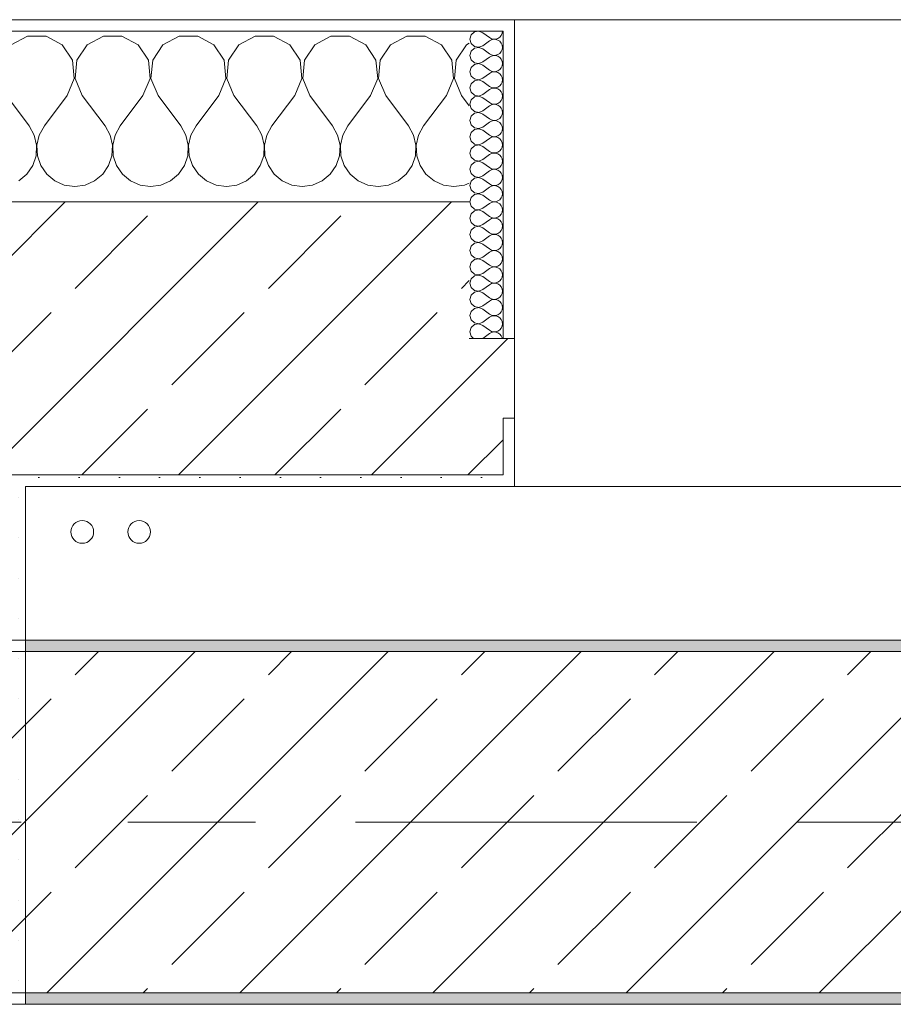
# Model space of a CAD drawing. Header units: metres. Extents: x -3.6 to 84.5, y -11 to 16.8.
# Tile 55 of 256: x 7.885 to 8.653, y 12.99 to 13.855. Entities that reach past the tile are written whole.
import ezdxf

# ---------------------------------------------------------------- set-up
doc = ezdxf.new("R2010")
doc.units = ezdxf.units.M
doc.header["$MEASUREMENT"] = 0
doc.linetypes.add('Achse', pattern=[0.2, 0.1, -0.05, 0, -0.05])
doc.linetypes.add('Strichlinie doppelt', pattern=[0.546806, 0.264583, -0.105833, 0.070556, -0.105833])
for name, color, linetype in [('451 - Universal.Achsen Raster', 7, 'Continuous'), ('604 - Struktur.Wand Aussen', 7, 'Continuous'), ('607 - Struktur.Stütze', 7, 'Continuous'), ('608 - Struktur.Träger', 7, 'Continuous'), ('801 - HKLSE.Heizung_ Klima_ Lüftung', 7, 'Continuous')]:
    doc.layers.add(name, color=color, linetype=linetype)
pattern_1 = [(45, (0, 0), (-0.01767767, 0.01767767), [0, -0.025])]
pattern_2 = [(0, (0, 0), (0, 0.08660254), [0, -0.05]), (0, (0.025, 0.0433), (0, 0.08660254), [0, -0.05])]
pattern_3 = [(45, (0, 0), (-0.0848528, 0.0848528), []), (45, (-0.04243, 0.04243), (-0.0848528, 0.0848528), [0.09, -0.03])]

# ---------------------------------------------------------------- blocks, each defined once
blk = doc.blocks.new('*X34')
at = {"layer": '604 - Struktur.Wand Aussen', "color": 7, "linetype": 'Continuous', "lineweight": 5}
for p, q in [((7.89188, 13.84066), (7.87757, 13.83299)), ((7.90812, 13.84066), (7.89188, 13.84066)), ((7.92243, 13.83299), (7.90812, 13.84066)), ((7.95855, 13.84066), (7.94424, 13.83299)), ((7.97479, 13.84066), (7.95855, 13.84066)), ((7.9891, 13.83299), (7.97479, 13.84066)), ((8.02521, 13.84066), (8.0109, 13.83299)), ((8.04145, 13.84066), (8.02521, 13.84066)), ((8.05576, 13.83299), (8.04145, 13.84066)), ((8.09188, 13.84066), (8.07757, 13.83299)), ((8.10812, 13.84066), (8.09188, 13.84066)), ((8.12243, 13.83299), (8.10812, 13.84066)), ((8.15855, 13.84066), (8.14424, 13.83299)), ((8.17479, 13.84066), (8.15855, 13.84066)), ((8.1891, 13.83299), (8.17479, 13.84066)), ((8.22521, 13.84066), (8.2109, 13.83299)), ((8.24145, 13.84066), (8.22521, 13.84066)), ((8.25576, 13.83299), (8.24145, 13.84066)), ((7.93142, 13.81947), (7.92243, 13.83299)), ((7.94424, 13.83299), (7.93525, 13.81947)), ((7.99808, 13.81947), (7.9891, 13.83299)), ((8.0109, 13.83299), (8.00192, 13.81947)), ((8.06475, 13.81947), (8.05576, 13.83299)), ((8.07757, 13.83299), (8.06858, 13.81947)), ((8.13142, 13.81947), (8.12243, 13.83299)), ((8.14424, 13.83299), (8.13525, 13.81947)), ((8.19808, 13.81947), (8.1891, 13.83299)), ((8.2109, 13.83299), (8.20192, 13.81947)), ((8.26475, 13.81947), (8.25576, 13.83299)), ((8.27757, 13.83299), (8.26858, 13.81947)), ((8.28, 13.83429), (8.27757, 13.83299)), ((7.93295, 13.8033), (7.93142, 13.81947)), ((7.93525, 13.81947), (7.93371, 13.8033)), ((7.99962, 13.8033), (7.99808, 13.81947)), ((8.00192, 13.81947), (8.00038, 13.8033)), ((8.06629, 13.8033), (8.06475, 13.81947)), ((8.06858, 13.81947), (8.06705, 13.8033)), ((8.13295, 13.8033), (8.13142, 13.81947)), ((8.13525, 13.81947), (8.13371, 13.8033)), ((8.19962, 13.8033), (8.19808, 13.81947)), ((8.20192, 13.81947), (8.20038, 13.8033)), ((8.26629, 13.8033), (8.26475, 13.81947)), ((8.26858, 13.81947), (8.26705, 13.8033)), ((7.92667, 13.78833), (7.93295, 13.8033)), ((7.93371, 13.8033), (7.94, 13.78833)), ((7.99333, 13.78833), (7.99962, 13.8033)), ((8.00038, 13.8033), (8.00667, 13.78833)), ((8.06, 13.78833), (8.06629, 13.8033)), ((8.06705, 13.8033), (8.07333, 13.78833)), ((8.12667, 13.78833), (8.13295, 13.8033)), ((8.13371, 13.8033), (8.14, 13.78833)), ((8.19333, 13.78833), (8.19962, 13.8033)), ((8.20038, 13.8033), (8.20667, 13.78833)), ((8.26, 13.78833), (8.26629, 13.8033)), ((8.26705, 13.8033), (8.27333, 13.78833)), ((7.87333, 13.78833), (7.89333, 13.76167)), ((7.92667, 13.78833), (7.90667, 13.76167)), ((7.94, 13.78833), (7.96, 13.76167)), ((7.99333, 13.78833), (7.97333, 13.76167)), ((8.00667, 13.78833), (8.02667, 13.76167)), ((8.06, 13.78833), (8.04, 13.76167)), ((8.07333, 13.78833), (8.09333, 13.76167)), ((8.12667, 13.78833), (8.10667, 13.76167)), ((8.14, 13.78833), (8.16, 13.76167)), ((8.19333, 13.78833), (8.17333, 13.76167)), ((8.20667, 13.78833), (8.22667, 13.76167)), ((8.26, 13.78833), (8.24, 13.76167)), ((8.27333, 13.78833), (8.28, 13.77944)), ((7.89778, 13.75362), (7.89333, 13.76167)), ((7.90667, 13.76167), (7.90222, 13.75362)), ((7.96445, 13.75362), (7.96, 13.76167)), ((7.97333, 13.76167), (7.96888, 13.75362)), ((8.03112, 13.75362), (8.02667, 13.76167)), ((8.04, 13.76167), (8.03555, 13.75362)), ((8.09778, 13.75362), (8.09333, 13.76167)), ((8.10667, 13.76167), (8.10222, 13.75362)), ((8.16445, 13.75362), (8.16, 13.76167)), ((8.17333, 13.76167), (8.16888, 13.75362)), ((8.23112, 13.75362), (8.22667, 13.76167)), ((8.24, 13.76167), (8.23555, 13.75362)), ((7.89987, 13.74466), (7.89778, 13.75362)), ((7.90222, 13.75362), (7.90013, 13.74466)), ((7.96653, 13.74466), (7.96445, 13.75362)), ((7.96888, 13.75362), (7.9668, 13.74466)), ((8.0332, 13.74466), (8.03112, 13.75362)), ((8.03555, 13.75362), (8.03347, 13.74466)), ((8.09987, 13.74466), (8.09778, 13.75362)), ((8.10222, 13.75362), (8.10013, 13.74466)), ((8.16653, 13.74466), (8.16445, 13.75362)), ((8.16888, 13.75362), (8.1668, 13.74466)), ((8.2332, 13.74466), (8.23112, 13.75362)), ((8.23555, 13.75362), (8.23347, 13.74466)), ((7.89942, 13.73547), (7.89987, 13.74466)), ((7.90013, 13.74466), (7.90058, 13.73547)), ((7.96609, 13.73547), (7.96653, 13.74466)), ((7.9668, 13.74466), (7.96725, 13.73547)), ((8.03275, 13.73547), (8.0332, 13.74466)), ((8.03347, 13.74466), (8.03391, 13.73547)), ((8.09942, 13.73547), (8.09987, 13.74466)), ((8.10013, 13.74466), (8.10058, 13.73547)), ((8.16609, 13.73547), (8.16653, 13.74466)), ((8.1668, 13.74466), (8.16725, 13.73547)), ((8.23275, 13.73547), (8.2332, 13.74466)), ((8.23347, 13.74466), (8.23391, 13.73547)), ((7.89648, 13.72676), (7.89942, 13.73547)), ((7.90058, 13.73547), (7.90352, 13.72676)), ((7.96315, 13.72676), (7.96609, 13.73547)), ((7.96725, 13.73547), (7.97019, 13.72676)), ((8.02981, 13.72676), (8.03275, 13.73547)), ((8.03391, 13.73547), (8.03685, 13.72676)), ((8.09648, 13.72676), (8.09942, 13.73547)), ((8.10058, 13.73547), (8.10352, 13.72676)), ((8.16315, 13.72676), (8.16609, 13.73547)), ((8.16725, 13.73547), (8.17019, 13.72676)), ((8.22981, 13.72676), (8.23275, 13.73547)), ((8.23391, 13.73547), (8.23685, 13.72676)), ((7.89127, 13.71918), (7.89648, 13.72676)), ((7.90352, 13.72676), (7.90873, 13.71918)), ((7.95794, 13.71918), (7.96315, 13.72676)), ((7.97019, 13.72676), (7.97539, 13.71918)), ((8.02461, 13.71918), (8.02981, 13.72676)), ((8.03685, 13.72676), (8.04206, 13.71918)), ((8.09127, 13.71918), (8.09648, 13.72676)), ((8.10352, 13.72676), (8.10873, 13.71918)), ((8.15794, 13.71918), (8.16315, 13.72676)), ((8.17019, 13.72676), (8.17539, 13.71918)), ((8.22461, 13.71918), (8.22981, 13.72676)), ((8.23685, 13.72676), (8.24206, 13.71918)), ((7.88419, 13.71331), (7.89127, 13.71918)), ((7.90873, 13.71918), (7.91581, 13.71331)), ((7.91581, 13.71331), (7.92422, 13.7096)), ((7.94244, 13.7096), (7.95086, 13.71331)), ((7.95086, 13.71331), (7.95794, 13.71918)), ((7.97539, 13.71918), (7.98248, 13.71331)), ((7.98248, 13.71331), (7.99089, 13.7096)), ((8.00911, 13.7096), (8.01752, 13.71331)), ((8.01752, 13.71331), (8.02461, 13.71918)), ((8.04206, 13.71918), (8.04914, 13.71331)), ((8.04914, 13.71331), (8.05756, 13.7096)), ((8.07578, 13.7096), (8.08419, 13.71331)), ((8.08419, 13.71331), (8.09127, 13.71918)), ((8.10873, 13.71918), (8.11581, 13.71331)), ((8.11581, 13.71331), (8.12422, 13.7096)), ((8.14244, 13.7096), (8.15086, 13.71331)), ((8.15086, 13.71331), (8.15794, 13.71918)), ((8.17539, 13.71918), (8.18248, 13.71331)), ((8.18248, 13.71331), (8.19089, 13.7096)), ((8.20911, 13.7096), (8.21752, 13.71331)), ((8.21752, 13.71331), (8.22461, 13.71918)), ((8.24206, 13.71918), (8.24914, 13.71331)), ((8.24914, 13.71331), (8.25756, 13.7096)), ((8.27578, 13.7096), (8.28, 13.71146)), ((7.92422, 13.7096), (7.93333, 13.70833)), ((7.93333, 13.70833), (7.94244, 13.7096)), ((7.99089, 13.7096), (8, 13.70833)), ((8, 13.70833), (8.00911, 13.7096)), ((8.05756, 13.7096), (8.06667, 13.70833)), ((8.06667, 13.70833), (8.07578, 13.7096)), ((8.12422, 13.7096), (8.13333, 13.70833)), ((8.13333, 13.70833), (8.14244, 13.7096)), ((8.19089, 13.7096), (8.2, 13.70833)), ((8.2, 13.70833), (8.20911, 13.7096)), ((8.25756, 13.7096), (8.26667, 13.70833)), ((8.26667, 13.70833), (8.27578, 13.7096))]:
    blk.add_line(p, q, dxfattribs=at)
blk = doc.blocks.new('*X55')
at = {"layer": '604 - Struktur.Wand Aussen', "color": 7, "linetype": 'Continuous', "lineweight": 5}
for p, q in [((8.28178, 13.84161), (8.28071, 13.83786)), ((8.28466, 13.84425), (8.28178, 13.84161)), ((8.2885, 13.84497), (8.28466, 13.84425)), ((8.29214, 13.84357), (8.2885, 13.84497)), ((8.29214, 13.84357), (8.29786, 13.83929)), ((8.30696, 13.83973), (8.30822, 13.84124)), ((8.30822, 13.84124), (8.30901, 13.84305)), ((8.30901, 13.84305), (8.30929, 13.845)), ((8.28071, 13.83786), (8.28178, 13.8341)), ((8.28178, 13.8341), (8.28466, 13.83147)), ((8.2885, 13.83074), (8.29214, 13.83214)), ((8.29214, 13.83214), (8.29786, 13.83643)), ((8.29786, 13.83929), (8.29958, 13.83833)), ((8.29958, 13.83738), (8.29786, 13.83643)), ((8.29958, 13.83833), (8.3015, 13.83789)), ((8.3015, 13.83783), (8.29958, 13.83738)), ((8.3015, 13.83789), (8.30347, 13.83798)), ((8.30347, 13.83773), (8.3015, 13.83783)), ((8.30347, 13.83798), (8.30534, 13.83861)), ((8.30534, 13.8371), (8.30347, 13.83773)), ((8.30534, 13.83861), (8.30696, 13.83973)), ((8.30696, 13.83599), (8.30534, 13.8371)), ((8.30822, 13.83447), (8.30696, 13.83599)), ((8.30901, 13.83267), (8.30822, 13.83447)), ((8.30929, 13.83071), (8.30901, 13.83267)), ((8.28178, 13.82733), (8.28071, 13.82357)), ((8.28071, 13.82357), (8.28178, 13.81982)), ((8.28466, 13.82996), (8.28178, 13.82733)), ((8.28466, 13.83147), (8.2885, 13.83074)), ((8.2885, 13.83069), (8.28466, 13.82996)), ((8.29214, 13.82929), (8.2885, 13.83069)), ((8.29214, 13.82929), (8.29786, 13.825)), ((8.29786, 13.825), (8.29958, 13.82405)), ((8.29958, 13.8231), (8.29786, 13.82214)), ((8.29958, 13.82405), (8.3015, 13.8236)), ((8.3015, 13.82354), (8.29958, 13.8231)), ((8.3015, 13.8236), (8.30347, 13.8237)), ((8.30347, 13.82345), (8.3015, 13.82354)), ((8.30347, 13.8237), (8.30534, 13.82433)), ((8.30534, 13.82282), (8.30347, 13.82345)), ((8.30534, 13.82433), (8.30696, 13.82544)), ((8.30696, 13.82544), (8.30822, 13.82696)), ((8.30822, 13.82696), (8.30901, 13.82876)), ((8.30901, 13.82876), (8.30929, 13.83071)), ((8.28178, 13.81982), (8.28466, 13.81718)), ((8.28466, 13.81567), (8.28178, 13.81304)), ((8.28466, 13.81718), (8.2885, 13.81646)), ((8.2885, 13.8164), (8.28466, 13.81567)), ((8.2885, 13.81646), (8.29214, 13.81786)), ((8.29214, 13.815), (8.2885, 13.8164)), ((8.29214, 13.81786), (8.29786, 13.82214)), ((8.29214, 13.815), (8.29786, 13.81071)), ((8.30696, 13.8217), (8.30534, 13.82282)), ((8.30822, 13.82018), (8.30696, 13.8217)), ((8.30901, 13.81838), (8.30822, 13.82018)), ((8.30822, 13.81267), (8.30901, 13.81448)), ((8.30929, 13.81643), (8.30901, 13.81838)), ((8.30901, 13.81448), (8.30929, 13.81643)), ((8.28178, 13.81304), (8.28071, 13.80929)), ((8.28071, 13.80929), (8.28178, 13.80553)), ((8.29214, 13.80357), (8.29786, 13.80786)), ((8.29786, 13.81071), (8.29958, 13.80976)), ((8.29958, 13.80881), (8.29786, 13.80786)), ((8.29958, 13.80976), (8.3015, 13.80931)), ((8.3015, 13.80926), (8.29958, 13.80881)), ((8.3015, 13.80931), (8.30347, 13.80941)), ((8.30347, 13.80916), (8.3015, 13.80926)), ((8.30347, 13.80941), (8.30534, 13.81004)), ((8.30534, 13.80853), (8.30347, 13.80916)), ((8.30534, 13.81004), (8.30696, 13.81116)), ((8.30696, 13.80742), (8.30534, 13.80853)), ((8.30696, 13.81116), (8.30822, 13.81267)), ((8.30822, 13.8059), (8.30696, 13.80742)), ((8.30901, 13.80409), (8.30822, 13.8059)), ((8.28178, 13.79876), (8.28071, 13.795)), ((8.28178, 13.80553), (8.28466, 13.8029)), ((8.28466, 13.80139), (8.28178, 13.79876)), ((8.28466, 13.8029), (8.2885, 13.80217)), ((8.2885, 13.80211), (8.28466, 13.80139)), ((8.2885, 13.80217), (8.29214, 13.80357)), ((8.29214, 13.80071), (8.2885, 13.80211)), ((8.29214, 13.80071), (8.29786, 13.79643)), ((8.30696, 13.79687), (8.30822, 13.79839)), ((8.30822, 13.79839), (8.30901, 13.80019)), ((8.30929, 13.80214), (8.30901, 13.80409)), ((8.30901, 13.80019), (8.30929, 13.80214)), ((8.28071, 13.795), (8.28178, 13.79124)), ((8.28178, 13.79124), (8.28466, 13.78861)), ((8.28466, 13.78861), (8.2885, 13.78789)), ((8.2885, 13.78789), (8.29214, 13.78929)), ((8.29214, 13.78929), (8.29786, 13.79357)), ((8.29786, 13.79643), (8.29958, 13.79547)), ((8.29958, 13.79453), (8.29786, 13.79357)), ((8.29958, 13.79547), (8.3015, 13.79503)), ((8.3015, 13.79497), (8.29958, 13.79453)), ((8.3015, 13.79503), (8.30347, 13.79512)), ((8.30347, 13.79488), (8.3015, 13.79497)), ((8.30347, 13.79512), (8.30534, 13.79575)), ((8.30534, 13.79425), (8.30347, 13.79488)), ((8.30534, 13.79575), (8.30696, 13.79687)), ((8.30696, 13.79313), (8.30534, 13.79425)), ((8.30822, 13.79161), (8.30696, 13.79313)), ((8.30901, 13.78981), (8.30822, 13.79161)), ((8.30929, 13.78786), (8.30901, 13.78981)), ((8.28178, 13.78447), (8.28071, 13.78071)), ((8.28071, 13.78071), (8.28178, 13.77696)), ((8.28466, 13.7871), (8.28178, 13.78447)), ((8.2885, 13.78783), (8.28466, 13.7871)), ((8.29214, 13.78643), (8.2885, 13.78783)), ((8.29214, 13.78643), (8.29786, 13.78214)), ((8.29786, 13.78214), (8.29958, 13.78119)), ((8.29958, 13.78024), (8.29786, 13.77929)), ((8.29958, 13.78119), (8.3015, 13.78074)), ((8.3015, 13.78069), (8.29958, 13.78024)), ((8.3015, 13.78074), (8.30347, 13.78084)), ((8.30347, 13.78059), (8.3015, 13.78069)), ((8.30347, 13.78084), (8.30534, 13.78147)), ((8.30534, 13.77996), (8.30347, 13.78059)), ((8.30534, 13.78147), (8.30696, 13.78258)), ((8.30696, 13.77884), (8.30534, 13.77996)), ((8.30696, 13.78258), (8.30822, 13.7841)), ((8.30822, 13.7841), (8.30901, 13.78591)), ((8.30901, 13.78591), (8.30929, 13.78786)), ((8.28178, 13.77696), (8.28466, 13.77433)), ((8.28466, 13.77282), (8.28178, 13.77018)), ((8.28466, 13.77433), (8.2885, 13.7736)), ((8.2885, 13.77354), (8.28466, 13.77282)), ((8.2885, 13.7736), (8.29214, 13.775)), ((8.29214, 13.77214), (8.2885, 13.77354)), ((8.29214, 13.775), (8.29786, 13.77929)), ((8.29214, 13.77214), (8.29786, 13.76786)), ((8.30822, 13.77733), (8.30696, 13.77884)), ((8.30901, 13.77552), (8.30822, 13.77733)), ((8.30822, 13.76982), (8.30901, 13.77162)), ((8.30929, 13.77357), (8.30901, 13.77552)), ((8.30901, 13.77162), (8.30929, 13.77357)), ((8.28178, 13.77018), (8.28071, 13.76643)), ((8.28071, 13.76643), (8.28178, 13.76267)), ((8.28178, 13.76267), (8.28466, 13.76004)), ((8.29214, 13.76071), (8.29786, 13.765)), ((8.29786, 13.76786), (8.29958, 13.7669)), ((8.29958, 13.76595), (8.29786, 13.765)), ((8.29958, 13.7669), (8.3015, 13.76646)), ((8.3015, 13.7664), (8.29958, 13.76595)), ((8.3015, 13.76646), (8.30347, 13.76655)), ((8.30347, 13.7663), (8.3015, 13.7664)), ((8.30347, 13.76655), (8.30534, 13.76718)), ((8.30534, 13.76567), (8.30347, 13.7663)), ((8.30534, 13.76718), (8.30696, 13.7683)), ((8.30696, 13.76456), (8.30534, 13.76567)), ((8.30696, 13.7683), (8.30822, 13.76982)), ((8.30822, 13.76304), (8.30696, 13.76456)), ((8.30901, 13.76124), (8.30822, 13.76304)), ((8.28178, 13.7559), (8.28071, 13.75214)), ((8.28466, 13.75853), (8.28178, 13.7559)), ((8.28466, 13.76004), (8.2885, 13.75931)), ((8.2885, 13.75926), (8.28466, 13.75853)), ((8.2885, 13.75931), (8.29214, 13.76071)), ((8.29214, 13.75786), (8.2885, 13.75926)), ((8.29214, 13.75786), (8.29786, 13.75357)), ((8.30534, 13.7529), (8.30696, 13.75401)), ((8.30696, 13.75401), (8.30822, 13.75553)), ((8.30822, 13.75553), (8.30901, 13.75733)), ((8.30929, 13.75929), (8.30901, 13.76124)), ((8.30901, 13.75733), (8.30929, 13.75929)), ((8.28071, 13.75214), (8.28178, 13.74839)), ((8.28178, 13.74839), (8.28466, 13.74575)), ((8.28466, 13.74575), (8.2885, 13.74503)), ((8.2885, 13.74503), (8.29214, 13.74643)), ((8.29214, 13.74643), (8.29786, 13.75071)), ((8.29786, 13.75357), (8.29958, 13.75262)), ((8.29958, 13.75167), (8.29786, 13.75071)), ((8.29958, 13.75262), (8.3015, 13.75217)), ((8.3015, 13.75211), (8.29958, 13.75167)), ((8.3015, 13.75217), (8.30347, 13.75227)), ((8.30347, 13.75202), (8.3015, 13.75211)), ((8.30347, 13.75227), (8.30534, 13.7529)), ((8.30534, 13.75139), (8.30347, 13.75202)), ((8.30696, 13.75027), (8.30534, 13.75139)), ((8.30822, 13.74876), (8.30696, 13.75027)), ((8.30901, 13.74695), (8.30822, 13.74876)), ((8.30929, 13.745), (8.30901, 13.74695)), ((8.28178, 13.74161), (8.28071, 13.73786)), ((8.28071, 13.73786), (8.28178, 13.7341)), ((8.28466, 13.74425), (8.28178, 13.74161)), ((8.2885, 13.74497), (8.28466, 13.74425)), ((8.29214, 13.74357), (8.2885, 13.74497)), ((8.29214, 13.74357), (8.29786, 13.73929)), ((8.29786, 13.73929), (8.29958, 13.73833)), ((8.29958, 13.73738), (8.29786, 13.73643)), ((8.29958, 13.73833), (8.3015, 13.73789)), ((8.3015, 13.73783), (8.29958, 13.73738)), ((8.3015, 13.73789), (8.30347, 13.73798)), ((8.30347, 13.73773), (8.3015, 13.73783)), ((8.30347, 13.73798), (8.30534, 13.73861)), ((8.30534, 13.7371), (8.30347, 13.73773)), ((8.30534, 13.73861), (8.30696, 13.73973)), ((8.30696, 13.73599), (8.30534, 13.7371)), ((8.30696, 13.73973), (8.30822, 13.74124)), ((8.30822, 13.74124), (8.30901, 13.74305)), ((8.30901, 13.74305), (8.30929, 13.745)), ((8.28178, 13.7341), (8.28466, 13.73147)), ((8.28466, 13.72996), (8.28178, 13.72733)), ((8.28466, 13.73147), (8.2885, 13.73074)), ((8.2885, 13.73069), (8.28466, 13.72996)), ((8.2885, 13.73074), (8.29214, 13.73214)), ((8.29214, 13.72929), (8.2885, 13.73069)), ((8.29214, 13.73214), (8.29786, 13.73643)), ((8.29214, 13.72929), (8.29786, 13.725)), ((8.30822, 13.73447), (8.30696, 13.73599)), ((8.30901, 13.73267), (8.30822, 13.73447)), ((8.30822, 13.72696), (8.30901, 13.72876)), ((8.30929, 13.73071), (8.30901, 13.73267)), ((8.30901, 13.72876), (8.30929, 13.73071)), ((8.28178, 13.72733), (8.28071, 13.72357)), ((8.28071, 13.72357), (8.28178, 13.71982)), ((8.28178, 13.71982), (8.28466, 13.71718)), ((8.29214, 13.71786), (8.29786, 13.72214)), ((8.29786, 13.725), (8.29958, 13.72405)), ((8.29958, 13.7231), (8.29786, 13.72214)), ((8.29958, 13.72405), (8.3015, 13.7236)), ((8.3015, 13.72354), (8.29958, 13.7231)), ((8.3015, 13.7236), (8.30347, 13.7237)), ((8.30347, 13.72345), (8.3015, 13.72354)), ((8.30347, 13.7237), (8.30534, 13.72433)), ((8.30534, 13.72282), (8.30347, 13.72345)), ((8.30534, 13.72433), (8.30696, 13.72544)), ((8.30696, 13.7217), (8.30534, 13.72282)), ((8.30696, 13.72544), (8.30822, 13.72696)), ((8.30822, 13.72018), (8.30696, 13.7217)), ((8.30901, 13.71838), (8.30822, 13.72018)), ((8.28178, 13.71304), (8.28071, 13.70929)), ((8.28466, 13.71567), (8.28178, 13.71304)), ((8.28466, 13.71718), (8.2885, 13.71646)), ((8.2885, 13.7164), (8.28466, 13.71567)), ((8.2885, 13.71646), (8.29214, 13.71786)), ((8.29214, 13.715), (8.2885, 13.7164)), ((8.29214, 13.715), (8.29786, 13.71071)), ((8.29786, 13.71071), (8.29958, 13.70976)), ((8.30534, 13.71004), (8.30696, 13.71116)), ((8.30696, 13.71116), (8.30822, 13.71267)), ((8.30822, 13.71267), (8.30901, 13.71448)), ((8.30929, 13.71643), (8.30901, 13.71838)), ((8.30901, 13.71448), (8.30929, 13.71643)), ((8.28071, 13.70929), (8.28178, 13.70553)), ((8.28178, 13.70553), (8.28466, 13.7029)), ((8.28466, 13.7029), (8.2885, 13.70217)), ((8.2885, 13.70211), (8.28466, 13.70139)), ((8.2885, 13.70217), (8.29214, 13.70357)), ((8.29214, 13.70071), (8.2885, 13.70211)), ((8.29214, 13.70357), (8.29786, 13.70786)), ((8.29958, 13.70881), (8.29786, 13.70786)), ((8.29958, 13.70976), (8.3015, 13.70931)), ((8.3015, 13.70926), (8.29958, 13.70881)), ((8.3015, 13.70931), (8.30347, 13.70941)), ((8.30347, 13.70916), (8.3015, 13.70926)), ((8.30347, 13.70941), (8.30534, 13.71004)), ((8.30534, 13.70853), (8.30347, 13.70916)), ((8.30696, 13.70742), (8.30534, 13.70853)), ((8.30822, 13.7059), (8.30696, 13.70742)), ((8.30901, 13.70409), (8.30822, 13.7059)), ((8.30929, 13.70214), (8.30901, 13.70409)), ((8.30901, 13.70019), (8.30929, 13.70214)), ((8.28178, 13.69876), (8.28071, 13.695)), ((8.28071, 13.695), (8.28178, 13.69124)), ((8.28466, 13.70139), (8.28178, 13.69876)), ((8.29214, 13.70071), (8.29786, 13.69643)), ((8.29214, 13.68929), (8.29786, 13.69357)), ((8.29786, 13.69643), (8.29958, 13.69547)), ((8.29958, 13.69453), (8.29786, 13.69357)), ((8.29958, 13.69547), (8.3015, 13.69503)), ((8.3015, 13.69497), (8.29958, 13.69453)), ((8.3015, 13.69503), (8.30347, 13.69512)), ((8.30347, 13.69488), (8.3015, 13.69497)), ((8.30347, 13.69512), (8.30534, 13.69575)), ((8.30534, 13.69425), (8.30347, 13.69488)), ((8.30534, 13.69575), (8.30696, 13.69687)), ((8.30696, 13.69313), (8.30534, 13.69425)), ((8.30696, 13.69687), (8.30822, 13.69839)), ((8.30822, 13.69839), (8.30901, 13.70019)), ((8.28178, 13.69124), (8.28466, 13.68861)), ((8.28466, 13.6871), (8.28178, 13.68447)), ((8.28466, 13.68861), (8.2885, 13.68789)), ((8.2885, 13.68783), (8.28466, 13.6871)), ((8.2885, 13.68789), (8.29214, 13.68929)), ((8.29214, 13.68643), (8.2885, 13.68783)), ((8.29214, 13.68643), (8.29786, 13.68214)), ((8.30822, 13.69161), (8.30696, 13.69313)), ((8.30901, 13.68981), (8.30822, 13.69161)), ((8.30822, 13.6841), (8.30901, 13.68591)), ((8.30929, 13.68786), (8.30901, 13.68981)), ((8.30901, 13.68591), (8.30929, 13.68786)), ((8.28178, 13.68447), (8.28071, 13.68071)), ((8.28071, 13.68071), (8.28178, 13.67696)), ((8.28178, 13.67696), (8.28466, 13.67433)), ((8.29214, 13.675), (8.29786, 13.67929)), ((8.29786, 13.68214), (8.29958, 13.68119)), ((8.29958, 13.68024), (8.29786, 13.67929)), ((8.29958, 13.68119), (8.3015, 13.68074)), ((8.3015, 13.68069), (8.29958, 13.68024)), ((8.3015, 13.68074), (8.30347, 13.68084)), ((8.30347, 13.68059), (8.3015, 13.68069)), ((8.30347, 13.68084), (8.30534, 13.68147)), ((8.30534, 13.67996), (8.30347, 13.68059)), ((8.30534, 13.68147), (8.30696, 13.68258)), ((8.30696, 13.67884), (8.30534, 13.67996)), ((8.30696, 13.68258), (8.30822, 13.6841)), ((8.30822, 13.67733), (8.30696, 13.67884)), ((8.30901, 13.67552), (8.30822, 13.67733)), ((8.28178, 13.67018), (8.28071, 13.66643)), ((8.28466, 13.67282), (8.28178, 13.67018)), ((8.28466, 13.67433), (8.2885, 13.6736)), ((8.2885, 13.67354), (8.28466, 13.67282)), ((8.2885, 13.6736), (8.29214, 13.675)), ((8.29214, 13.67214), (8.2885, 13.67354)), ((8.29214, 13.67214), (8.29786, 13.66786)), ((8.29786, 13.66786), (8.29958, 13.6669)), ((8.30534, 13.66718), (8.30696, 13.6683)), ((8.30696, 13.6683), (8.30822, 13.66982)), ((8.30822, 13.66982), (8.30901, 13.67162)), ((8.30929, 13.67357), (8.30901, 13.67552)), ((8.30901, 13.67162), (8.30929, 13.67357)), ((8.28071, 13.66643), (8.28178, 13.66267)), ((8.28178, 13.66267), (8.28466, 13.66004)), ((8.28466, 13.66004), (8.2885, 13.65931)), ((8.2885, 13.65926), (8.28466, 13.65853)), ((8.2885, 13.65931), (8.29214, 13.66071)), ((8.29214, 13.65786), (8.2885, 13.65926)), ((8.29214, 13.66071), (8.29786, 13.665)), ((8.29958, 13.66595), (8.29786, 13.665)), ((8.29958, 13.6669), (8.3015, 13.66646)), ((8.3015, 13.6664), (8.29958, 13.66595)), ((8.3015, 13.66646), (8.30347, 13.66655)), ((8.30347, 13.6663), (8.3015, 13.6664)), ((8.30347, 13.66655), (8.30534, 13.66718)), ((8.30534, 13.66567), (8.30347, 13.6663)), ((8.30696, 13.66456), (8.30534, 13.66567)), ((8.30822, 13.66304), (8.30696, 13.66456)), ((8.30901, 13.66124), (8.30822, 13.66304)), ((8.30929, 13.65929), (8.30901, 13.66124)), ((8.30901, 13.65733), (8.30929, 13.65929)), ((8.28178, 13.6559), (8.28071, 13.65214)), ((8.28071, 13.65214), (8.28178, 13.64839)), ((8.28466, 13.65853), (8.28178, 13.6559)), ((8.29214, 13.65786), (8.29786, 13.65357)), ((8.29214, 13.64643), (8.29786, 13.65071)), ((8.29786, 13.65357), (8.29958, 13.65262)), ((8.29958, 13.65167), (8.29786, 13.65071)), ((8.29958, 13.65262), (8.3015, 13.65217)), ((8.3015, 13.65211), (8.29958, 13.65167)), ((8.3015, 13.65217), (8.30347, 13.65227)), ((8.30347, 13.65202), (8.3015, 13.65211)), ((8.30347, 13.65227), (8.30534, 13.6529)), ((8.30534, 13.65139), (8.30347, 13.65202)), ((8.30534, 13.6529), (8.30696, 13.65401)), ((8.30696, 13.65027), (8.30534, 13.65139)), ((8.30696, 13.65401), (8.30822, 13.65553)), ((8.30822, 13.64876), (8.30696, 13.65027)), ((8.30822, 13.65553), (8.30901, 13.65733)), ((8.28178, 13.64161), (8.28071, 13.63786)), ((8.28178, 13.64839), (8.28466, 13.64575)), ((8.28466, 13.64425), (8.28178, 13.64161)), ((8.28466, 13.64575), (8.2885, 13.64503)), ((8.2885, 13.64497), (8.28466, 13.64425)), ((8.2885, 13.64503), (8.29214, 13.64643)), ((8.29214, 13.64357), (8.2885, 13.64497)), ((8.29214, 13.64357), (8.29786, 13.63929)), ((8.30901, 13.64695), (8.30822, 13.64876)), ((8.30822, 13.64124), (8.30901, 13.64305)), ((8.30929, 13.645), (8.30901, 13.64695)), ((8.30901, 13.64305), (8.30929, 13.645)), ((8.28071, 13.63786), (8.28178, 13.6341)), ((8.28178, 13.6341), (8.28466, 13.63147)), ((8.29214, 13.63214), (8.29786, 13.63643)), ((8.29786, 13.63929), (8.29958, 13.63833)), ((8.29958, 13.63738), (8.29786, 13.63643)), ((8.29958, 13.63833), (8.3015, 13.63789)), ((8.3015, 13.63783), (8.29958, 13.63738)), ((8.3015, 13.63789), (8.30347, 13.63798)), ((8.30347, 13.63773), (8.3015, 13.63783)), ((8.30347, 13.63798), (8.30534, 13.63861)), ((8.30534, 13.6371), (8.30347, 13.63773)), ((8.30534, 13.63861), (8.30696, 13.63973)), ((8.30696, 13.63599), (8.30534, 13.6371)), ((8.30696, 13.63973), (8.30822, 13.64124)), ((8.30822, 13.63447), (8.30696, 13.63599)), ((8.30901, 13.63267), (8.30822, 13.63447)), ((8.28178, 13.62733), (8.28071, 13.62357)), ((8.28466, 13.62996), (8.28178, 13.62733)), ((8.28466, 13.63147), (8.2885, 13.63074)), ((8.2885, 13.63069), (8.28466, 13.62996)), ((8.2885, 13.63074), (8.29214, 13.63214)), ((8.29214, 13.62929), (8.2885, 13.63069)), ((8.29214, 13.62929), (8.29786, 13.625)), ((8.29786, 13.625), (8.29958, 13.62405)), ((8.29958, 13.62405), (8.3015, 13.6236)), ((8.30347, 13.6237), (8.30534, 13.62433)), ((8.30534, 13.62433), (8.30696, 13.62544)), ((8.30696, 13.62544), (8.30822, 13.62696)), ((8.30822, 13.62696), (8.30901, 13.62876)), ((8.30929, 13.63071), (8.30901, 13.63267)), ((8.30901, 13.62876), (8.30929, 13.63071)), ((8.28071, 13.62357), (8.28178, 13.61982)), ((8.28178, 13.61982), (8.28466, 13.61718)), ((8.28466, 13.61567), (8.28178, 13.61304)), ((8.28466, 13.61718), (8.2885, 13.61646)), ((8.2885, 13.6164), (8.28466, 13.61567)), ((8.2885, 13.61646), (8.29214, 13.61786)), ((8.29214, 13.615), (8.2885, 13.6164)), ((8.29214, 13.61786), (8.29786, 13.62214)), ((8.29958, 13.6231), (8.29786, 13.62214)), ((8.3015, 13.62354), (8.29958, 13.6231)), ((8.3015, 13.6236), (8.30347, 13.6237)), ((8.30347, 13.62345), (8.3015, 13.62354)), ((8.30534, 13.62282), (8.30347, 13.62345)), ((8.30696, 13.6217), (8.30534, 13.62282)), ((8.30822, 13.62018), (8.30696, 13.6217)), ((8.30901, 13.61838), (8.30822, 13.62018)), ((8.30929, 13.61643), (8.30901, 13.61838)), ((8.30901, 13.61448), (8.30929, 13.61643)), ((8.28178, 13.61304), (8.28071, 13.60929)), ((8.28071, 13.60929), (8.28178, 13.60553)), ((8.29214, 13.615), (8.29786, 13.61071)), ((8.29214, 13.60357), (8.29786, 13.60786)), ((8.29786, 13.61071), (8.29958, 13.60976)), ((8.29958, 13.60881), (8.29786, 13.60786)), ((8.29958, 13.60976), (8.3015, 13.60931)), ((8.3015, 13.60926), (8.29958, 13.60881)), ((8.3015, 13.60931), (8.30347, 13.60941)), ((8.30347, 13.60916), (8.3015, 13.60926)), ((8.30347, 13.60941), (8.30534, 13.61004)), ((8.30534, 13.60853), (8.30347, 13.60916)), ((8.30534, 13.61004), (8.30696, 13.61116)), ((8.30696, 13.60742), (8.30534, 13.60853)), ((8.30696, 13.61116), (8.30822, 13.61267)), ((8.30822, 13.6059), (8.30696, 13.60742)), ((8.30822, 13.61267), (8.30901, 13.61448)), ((8.28178, 13.59876), (8.28071, 13.595)), ((8.28178, 13.60553), (8.28466, 13.6029)), ((8.28466, 13.60139), (8.28178, 13.59876)), ((8.28466, 13.6029), (8.2885, 13.60217)), ((8.2885, 13.60211), (8.28466, 13.60139)), ((8.2885, 13.60217), (8.29214, 13.60357)), ((8.29214, 13.60071), (8.2885, 13.60211)), ((8.29214, 13.60071), (8.29786, 13.59643)), ((8.30696, 13.59687), (8.30822, 13.59839)), ((8.30901, 13.60409), (8.30822, 13.6059)), ((8.30822, 13.59839), (8.30901, 13.60019)), ((8.30929, 13.60214), (8.30901, 13.60409)), ((8.30901, 13.60019), (8.30929, 13.60214)), ((8.28071, 13.595), (8.28178, 13.59124)), ((8.28178, 13.59124), (8.28466, 13.58861)), ((8.29214, 13.58929), (8.29786, 13.59357)), ((8.29786, 13.59643), (8.29958, 13.59547)), ((8.29958, 13.59453), (8.29786, 13.59357)), ((8.29958, 13.59547), (8.3015, 13.59503)), ((8.3015, 13.59497), (8.29958, 13.59453)), ((8.3015, 13.59503), (8.30347, 13.59512)), ((8.30347, 13.59488), (8.3015, 13.59497)), ((8.30347, 13.59512), (8.30534, 13.59575)), ((8.30534, 13.59425), (8.30347, 13.59488)), ((8.30534, 13.59575), (8.30696, 13.59687)), ((8.30696, 13.59313), (8.30534, 13.59425)), ((8.30822, 13.59161), (8.30696, 13.59313)), ((8.30901, 13.58981), (8.30822, 13.59161)), ((8.30929, 13.58786), (8.30901, 13.58981)), ((8.28178, 13.58447), (8.28071, 13.58071)), ((8.28466, 13.5871), (8.28178, 13.58447)), ((8.28466, 13.58861), (8.2885, 13.58789)), ((8.2885, 13.58783), (8.28466, 13.5871)), ((8.2885, 13.58789), (8.29214, 13.58929)), ((8.29214, 13.58643), (8.2885, 13.58783)), ((8.29214, 13.58643), (8.29786, 13.58214)), ((8.29786, 13.58214), (8.29958, 13.58119)), ((8.29958, 13.58119), (8.3015, 13.58074)), ((8.3015, 13.58074), (8.30347, 13.58084)), ((8.30347, 13.58084), (8.30534, 13.58147)), ((8.30534, 13.58147), (8.30696, 13.58258)), ((8.30696, 13.58258), (8.30822, 13.5841)), ((8.30822, 13.5841), (8.30901, 13.58591)), ((8.30901, 13.58591), (8.30929, 13.58786)), ((8.28071, 13.58071), (8.28178, 13.57696)), ((8.28178, 13.57696), (8.28392, 13.575)), ((8.29214, 13.575), (8.29786, 13.57929)), ((8.29958, 13.58024), (8.29786, 13.57929)), ((8.3015, 13.58069), (8.29958, 13.58024)), ((8.30347, 13.58059), (8.3015, 13.58069)), ((8.30534, 13.57996), (8.30347, 13.58059)), ((8.30696, 13.57884), (8.30534, 13.57996)), ((8.30822, 13.57733), (8.30696, 13.57884)), ((8.30901, 13.57552), (8.30822, 13.57733)), ((8.30909, 13.575), (8.30901, 13.57552))]:
    blk.add_line(p, q, dxfattribs=at)

msp = doc.modelspace()

# ---------------------------------------------------------------- hatches: boundary and pattern name
at = {"layer": '604 - Struktur.Wand Aussen', "linetype": 'Continuous', "lineweight": 0, "true_color": 0x000000}
h = msp.add_hatch(dxfattribs=at)
h.set_pattern_fill('Verputz_0001', color=18, style=0, pattern_type=2)
h.set_pattern_definition(pattern_2)
h.paths.add_polyline_path([(7.13, 13.855), (7.13, 13.845), (8.31, 13.845), (8.31, 13.855)])
h = msp.add_hatch(dxfattribs=at)
h.set_pattern_fill('Verputz_0001', color=18, style=0, pattern_type=2)
h.set_pattern_definition(pattern_2)
h.paths.add_polyline_path([(8.31, 13.855), (8.31, 13.575), (8.32, 13.575), (8.32, 13.855)])
h = msp.add_hatch(dxfattribs=at)
h.set_pattern_fill('Beton__Stahlbeton_0001', color=18, style=0, pattern_type=2)
h.set_pattern_definition(pattern_3)
h.paths.add_polyline_path([(7.12, 13.505), (7.13, 13.505), (7.13, 13.455), (8.31, 13.455), (8.31, 13.505), (8.32, 13.505), (8.32, 13.575), (8.31, 13.575), (8.28, 13.575), (8.28, 13.695), (7.16, 13.695), (7.16, 13.575), (7.13, 13.575), (7.12, 13.575)])
h = msp.add_hatch(dxfattribs=at)
h.set_pattern_fill('Gips_0001', color=18, style=0, pattern_type=2)
h.set_pattern_definition(pattern_1)
h.paths.add_polyline_path([(8.31, 13.445), (8.32, 13.445), (8.32, 13.505), (8.31, 13.505)])
h = msp.add_hatch(dxfattribs=at)
h.set_pattern_fill('Gips_0001', color=18, style=0, pattern_type=2)
h.set_pattern_definition(pattern_1)
h.paths.add_polyline_path([(7.88999, 13.455), (7.88999, 13.445), (8.31, 13.445), (8.31, 13.455)])
at = {"layer": '607 - Struktur.Stütze', "linetype": 'Continuous', "lineweight": 0, "true_color": 0x000000}
h = msp.add_hatch(dxfattribs=at)
h.set_pattern_fill('Gips_0001', color=18, style=0, pattern_type=2)
h.set_pattern_definition(pattern_1)
h.paths.add_polyline_path([(7.56999, 13.445), (7.57999, 13.445), (7.57999, 13.44998), (7.87999, 13.44998), (7.87999, 13.445), (7.88999, 13.445), (7.88999, 13.455), (7.56999, 13.455)])
h = msp.add_hatch(dxfattribs=at)
h.set_pattern_fill('Gips_0001', color=18, style=0, pattern_type=2)
h.set_pattern_definition(pattern_1)
h.paths.add_polyline_path([(7.87999, 12.99998), (7.8, 12.99998), (7.8, 12.98998), (7.88999, 12.98998), (7.88999, 13.445), (7.87999, 13.445)])
at = {"layer": '608 - Struktur.Träger', "linetype": 'Continuous', "lineweight": 0, "true_color": 0x000000}
h = msp.add_hatch(dxfattribs=at)
h.set_pattern_fill('Gips_0001', color=18, style=0, pattern_type=2)
h.set_pattern_definition(pattern_1)
h.paths.add_polyline_path([(11.16999, 13.30998), (7.88999, 13.30998), (7.88999, 13.29998), (11.16999, 13.29998)])
h = msp.add_hatch(dxfattribs=at)
h.set_pattern_fill('Beton__Stahlbeton_0001', color=18, style=0, pattern_type=2)
h.set_pattern_definition(pattern_3)
h.paths.add_polyline_path([(0.37999, 12.99998), (0.68999, 12.99998), (3.96999, 12.99998), (4.28999, 12.99998), (7.56999, 12.99998), (7.88999, 12.99998), (11.16999, 12.99998), (11.47999, 12.99998), (11.47999, 13.29998), (11.16999, 13.29998), (7.88999, 13.29998), (7.56999, 13.29998), (4.28999, 13.29998), (3.96999, 13.29998), (0.68999, 13.29998), (0.37999, 13.29998)])
h = msp.add_hatch(dxfattribs=at)
h.set_pattern_fill('Gips_0001', color=18, style=0, pattern_type=2)
h.set_pattern_definition(pattern_1)
h.paths.add_polyline_path([(7.88999, 12.99998), (7.88999, 12.98998), (11.16999, 12.98998), (11.16999, 12.99998)])

# ---------------------------------------------------------------- linework, layer by layer
at = {"layer": '451 - Universal.Achsen Raster', "color": 160, "linetype": 'Strichlinie doppelt', "lineweight": 9, "true_color": 0x3232ff}
msp.add_line((64.93502, 13.14998), (-3.175, 13.14998), dxfattribs=at)
at = {"layer": '604 - Struktur.Wand Aussen', "color": 7, "linetype": 'Continuous', "lineweight": 5}
for p, q in [((8.31, 13.855), (8.32, 13.855)), ((8.32, 13.855), (8.32, 13.845)), ((8.28, 13.845), (7.16, 13.845)), ((8.28, 13.845), (8.31, 13.845)), ((8.31, 13.575), (8.31, 13.845)), ((8.31, 13.845), (8.31, 13.575)), ((8.32, 13.845), (8.32, 13.705)), ((8.32, 13.705), (8.32, 13.695)), ((8.32, 13.695), (8.32, 13.575)), ((8.28, 13.575), (8.31, 13.575)), ((8.31, 13.575), (8.32, 13.575)), ((8.31, 13.505), (8.32, 13.505)), ((8.32, 13.505), (8.32, 13.455)), ((8.32, 13.455), (8.32, 13.445)), ((8.31, 13.445), (8.32, 13.445))]:
    msp.add_line(p, q, dxfattribs=at)
at = {"layer": '604 - Struktur.Wand Aussen', "color": 7, "linetype": 'Continuous', "lineweight": 13}
for p, q in [((10.72, 13.855), (8.32, 13.855)), ((8.28, 13.695), (7.16, 13.695)), ((8.32, 13.575), (8.32, 13.505)), ((8.31, 13.455), (8.31, 13.505)), ((7.13, 13.455), (8.31, 13.455)), ((8.32, 13.445), (10.72, 13.445))]:
    msp.add_line(p, q, dxfattribs=at)
at = {"layer": '604 - Struktur.Wand Aussen', "color": 7, "linetype": 'Continuous', "lineweight": 5, "flags": 128}
for points in [[(8.31, 13.855), (7.13, 13.855)], [(7.88999, 13.445), (8.31, 13.445)]]:
    msp.add_lwpolyline(points, dxfattribs=at)
at = {"layer": '607 - Struktur.Stütze', "color": 7, "linetype": 'Continuous', "lineweight": 5, "flags": 128}
msp.add_lwpolyline([(7.8, 12.98998), (7.88999, 12.98998), (7.88999, 13.445)], dxfattribs=at)
at = {"layer": '608 - Struktur.Träger', "color": 7, "linetype": 'Continuous', "lineweight": 13}
for p, q in [((0.37999, 13.30998), (11.47999, 13.30998)), ((7.88999, 13.29998), (7.56999, 13.29998)), ((11.16999, 13.29998), (7.88999, 13.29998)), ((0.37999, 12.98998), (11.47999, 12.98998))]:
    msp.add_line(p, q, dxfattribs=at)
at = {"layer": '608 - Struktur.Träger', "color": 7, "linetype": 'Continuous', "lineweight": 5}
for p, q in [((7.88999, 13.30998), (7.88999, 13.29998)), ((11.16999, 13.30998), (7.88999, 13.30998)), ((7.88999, 12.99998), (7.88999, 12.98998)), ((11.16999, 12.98998), (7.88999, 12.98998))]:
    msp.add_line(p, q, dxfattribs=at)
at = {"layer": '608 - Struktur.Träger', "color": 7, "linetype": 'Achse', "lineweight": 9}
msp.add_line((0.37999, 13.14998), (11.47999, 13.14998), dxfattribs=at)
at = {"layer": '608 - Struktur.Träger', "color": 7, "linetype": 'Continuous', "lineweight": 13, "flags": 128}
msp.add_lwpolyline([(11.47999, 12.99998), (11.16999, 12.99998), (7.88999, 12.99998), (7.56999, 12.99998), (4.28999, 12.99998), (3.96999, 12.99998), (0.68999, 12.99998), (0.37999, 12.99998)], dxfattribs=at)
at = {"layer": '801 - HKLSE.Heizung_ Klima_ Lüftung', "color": 7, "linetype": 'Continuous', "lineweight": 5}
for centre in [(7.93999, 13.405), (7.98999, 13.405)]:
    msp.add_circle(centre, 0.01, dxfattribs=at)

# ---------------------------------------------------------------- block references
at = {"layer": '604 - Struktur.Wand Aussen', "color": 7, "lineweight": 18}
for name in ['*X34', '*X55']:
    msp.add_blockref(name, (0, 0), dxfattribs=at)

doc.saveas('drawing.dxf')
